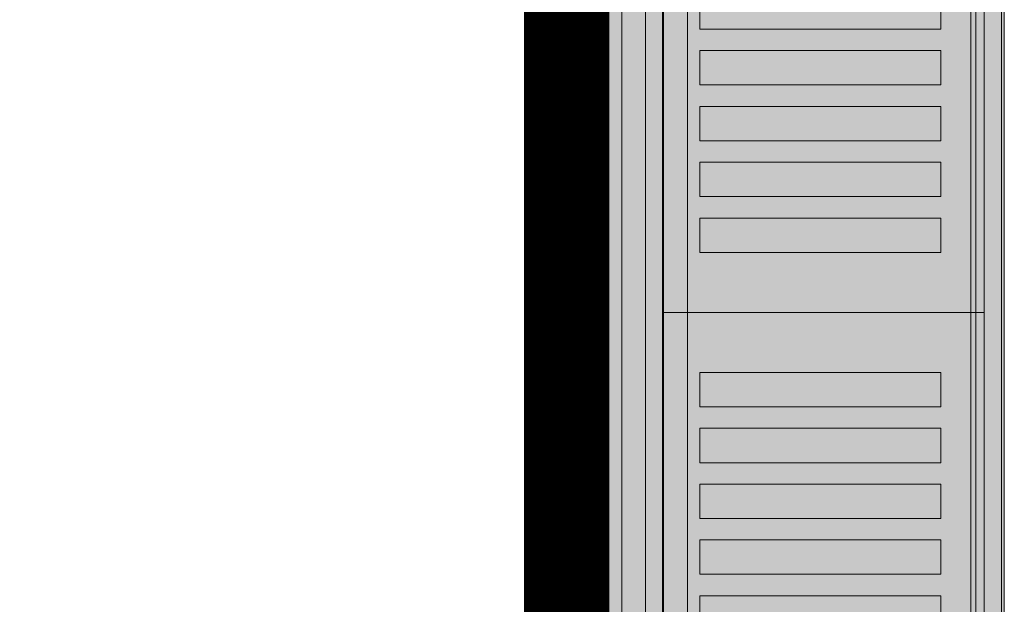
# Model space of a CAD drawing. Header units: millimetres. Extents: x -750 to 57307, y -2234 to 18901.
# Tile 85 of 102: x 20934 to 21164, y 14549 to 14686. Entities that reach past the tile are written whole.
import ezdxf

# ---------------------------------------------------------------- set-up
doc = ezdxf.new("R2010")
doc.units = ezdxf.units.MM
doc.header["$MEASUREMENT"] = 0
doc.linetypes.add('DASHED', pattern=[19.05, 12.7, -6.35])
doc.linetypes.add('HIDDEN', pattern=[0.375, 0.25, -0.125])
for name, color, linetype, lineweight, true_color in [('FLOOR RAISE', 4, 'DASHED', 0, 0x00ffff), ('GREY SCALE', 9, 'Continuous', 0, 0x808080), ('GREYSCALE', 9, 'Continuous', 0, 0x808080)]:
    doc.layers.add(name, color=color, linetype=linetype, lineweight=lineweight, true_color=true_color)

# ---------------------------------------------------------------- blocks, each defined once
blk = doc.blocks.new('FLOOR PLAN')
at = {"layer": 'GREYSCALE', "ltscale": 0.25}
h = blk.add_hatch(color=256, dxfattribs=at)
h.dxf.hatch_style = 1
h.paths.add_polyline_path([(21062.97, 12139.25), (21062.97, 12060.09), (21164.25, 12060.09), (21164.25, 18121.51), (21062.97, 18121.51), (21062.97, 12212.62)])
for p, q in [((21163.58, 12069.11), (21163.58, 18149.45)), ((21164.25, 12060.09), (21164.25, 18121.51)), ((21061.98, 17995.41), (21061.98, 12069.11)), ((21062.97, 17967.96), (21062.97, 12060.09))]:
    blk.add_line(p, q, dxfattribs=at)
at = {"layer": 'GREYSCALE'}
for p, q in [((21084.4, 14617.16), (21084.4, 15018.13)), ((21159.58, 15018.13), (21159.58, 14617.16)), ((21074.88, 14968.01), (21074.88, 14266.31)), ((21093.1, 14683.32), (21093.1, 14691.34)), ((21149.4, 14691.34), (21149.4, 14683.32)), ((21149.4, 14683.32), (21093.1, 14683.32)), ((21093.1, 14670.29), (21093.1, 14678.3)), ((21093.1, 14678.3), (21149.4, 14678.3)), ((21149.4, 14678.3), (21149.4, 14670.29)), ((21149.4, 14670.29), (21093.1, 14670.29)), ((21093.1, 14657.25), (21093.1, 14665.27)), ((21093.1, 14665.27), (21149.4, 14665.27)), ((21149.4, 14665.27), (21149.4, 14657.25)), ((21149.4, 14657.25), (21093.1, 14657.25)), ((21093.1, 14644.22), (21093.1, 14652.24)), ((21093.1, 14652.24), (21149.4, 14652.24)), ((21149.4, 14652.24), (21149.4, 14644.22)), ((21149.4, 14644.22), (21093.1, 14644.22)), ((21093.1, 14631.19), (21093.1, 14639.21)), ((21093.1, 14639.21), (21149.4, 14639.21)), ((21149.4, 14639.21), (21149.4, 14631.19)), ((21149.4, 14631.19), (21093.1, 14631.19)), ((21159.58, 14617.16), (21084.4, 14617.16)), ((21084.4, 14216.19), (21084.4, 14617.16)), ((21084.4, 14617.16), (21159.58, 14617.16)), ((21159.58, 14617.16), (21159.58, 14216.19)), ((21093.1, 14595.1), (21093.1, 14603.12)), ((21093.1, 14603.12), (21149.4, 14603.12)), ((21149.4, 14603.12), (21149.4, 14595.1)), ((21149.4, 14595.1), (21093.1, 14595.1)), ((21093.1, 14582.07), (21093.1, 14590.09)), ((21093.1, 14590.09), (21149.4, 14590.09)), ((21149.4, 14590.09), (21149.4, 14582.07)), ((21149.4, 14582.07), (21093.1, 14582.07)), ((21093.1, 14569.04), (21093.1, 14577.06)), ((21093.1, 14577.06), (21149.4, 14577.06)), ((21149.4, 14577.06), (21149.4, 14569.04)), ((21149.4, 14569.04), (21093.1, 14569.04)), ((21093.1, 14556.01), (21093.1, 14564.03)), ((21093.1, 14564.03), (21149.4, 14564.03)), ((21149.4, 14564.03), (21149.4, 14556.01)), ((21149.4, 14556.01), (21093.1, 14556.01)), ((21093.1, 14542.98), (21093.1, 14551)), ((21093.1, 14551), (21149.4, 14551)), ((21149.4, 14551), (21149.4, 14542.98))]:
    blk.add_line(p, q, dxfattribs=at)
at = {"layer": 'GREYSCALE', "extrusion": (-1.83697e-16, -1, 0)}
for p, q in [((21090.02, 14617.16, 917.22), (21156.39, 14617.16, 917.22)), ((21159.58, 14617.16, 919.24), (21159.58, 14617.16, 958.32))]:
    blk.add_line(p, q, dxfattribs=at)
at = {"layer": 'GREYSCALE', "extrusion": (1.83697e-16, 1, 0)}
for p, q in [((21090.02, 14617.16, 917.22), (21156.39, 14617.16, 917.22)), ((21159.58, 14617.16, 919.24), (21159.58, 14617.16, 958.32))]:
    blk.add_line(p, q, dxfattribs=at)
at = {"layer": 'GREYSCALE', "extrusion": (-1.83697e-16, -1, 3.36246e-32)}
blk.add_arc((21085.88, 919.52, -14617.16), 1.48, 147.1493, 235.7803, dxfattribs=at)
at = {"layer": 'GREYSCALE', "extrusion": (1.83697e-16, 1, -3.36246e-32)}
blk.add_arc((-21085.88, 919.52, 14617.16), 1.48, 304.2197, 32.8507, dxfattribs=at)
at = {"layer": 'GREYSCALE', "extrusion": (-1.83697e-16, -1, -1.39198e-32)}
blk.add_arc((21156.7, 875.42, -14617.16), 84.91, 89.3939, 148.0738, dxfattribs=at)
at = {"layer": 'GREYSCALE', "extrusion": (1.83697e-16, 1, 1.39198e-32)}
blk.add_arc((-21156.7, 875.42, 14617.16), 84.91, 31.9262, 90.6061, dxfattribs=at)
at = {"layer": 'GREYSCALE', "extrusion": (-1.83697e-16, -1, 2.18971e-32)}
blk.add_arc((21090.02, 929.18, -14617.16), 11.97, 245.4671, 270, dxfattribs=at)
at = {"layer": 'GREYSCALE', "extrusion": (1.83697e-16, 1, -2.18971e-32)}
blk.add_arc((-21090.02, 929.18, 14617.16), 11.97, 270, 294.5329, dxfattribs=at)
at = {"layer": 'GREYSCALE', "extrusion": (-1.83697e-16, -1, -4.23243e-32)}
blk.add_arc((21156.85, 921.22, -14617.16), 4.03, 263.4677, 301.7626, dxfattribs=at)
at = {"layer": 'GREYSCALE', "extrusion": (1.83697e-16, 1, 4.23243e-32)}
blk.add_arc((-21156.85, 921.22, 14617.16), 4.03, 238.2374, 276.5323, dxfattribs=at)
at = {"layer": 'GREYSCALE', "extrusion": (-1.83697e-16, -1, 4.87596e-32)}
blk.add_arc((21157.58, 958.32, -14617.16), 2, 359.9661, 89.4429, dxfattribs=at)
at = {"layer": 'GREYSCALE', "extrusion": (1.83697e-16, 1, -4.87596e-32)}
blk.add_arc((-21157.58, 958.32, 14617.16), 2, 90.5571, 180.0339, dxfattribs=at)
at = {"layer": 'GREYSCALE', "extrusion": (-1.83697e-16, -1, -3.65705e-32)}
blk.add_arc((21157.58, 919.24, -14617.16), 2, 313.9661, 359.965, dxfattribs=at)
at = {"layer": 'GREYSCALE', "extrusion": (1.83697e-16, 1, 3.65705e-32)}
blk.add_arc((-21157.58, 919.24, 14617.16), 2, 180.035, 226.0339, dxfattribs=at)
at = {"layer": 'GREYSCALE', "ltscale": 0.25, "invisible_edges": 5}
blk.add_3dface([(21080.39, 15018.13, 902.18), (21074.88, 14968.01, 902.18), (21074.88, 14266.31, 902.18), (21080.39, 14216.19, 902.18)], dxfattribs=at)
at = {"layer": 'GREYSCALE'}
for points, invisible_edges in [([(21084.64, 15018.13, 920.32), (21084.43, 15018.13, 919.79), (21084.43, 14617.16, 919.79), (21084.64, 14617.16, 920.32)], 2), ([(21084.43, 15018.13, 919.79), (21084.43, 15018.13, 919.23), (21084.43, 14617.16, 919.23), (21084.43, 14617.16, 919.79)], 10), ([(21084.43, 15018.13, 919.23), (21084.65, 15018.13, 918.7), (21084.65, 14617.16, 918.7), (21084.43, 14617.16, 919.23)], 10), ([(21084.64, 15018.13, 920.32), (21088.62, 15018.13, 926.29), (21088.62, 14617.16, 926.29), (21084.64, 14617.16, 920.32)], 2), ([(21084.65, 15018.13, 918.7), (21085.05, 15018.13, 918.3), (21085.05, 14617.16, 918.3), (21084.65, 14617.16, 918.7)], 10), ([(21085.05, 15018.13, 918.3), (21086.28, 15018.13, 917.82), (21086.28, 14617.16, 917.82), (21085.05, 14617.16, 918.3)], 10), ([(21086.28, 15018.13, 917.82), (21087.55, 15018.13, 917.47), (21087.55, 14617.16, 917.47), (21086.28, 14617.16, 917.82)], 10), ([(21087.55, 15018.13, 917.47), (21088.86, 15018.13, 917.27), (21088.86, 14617.16, 917.27), (21087.55, 14617.16, 917.47)], 10), ([(21088.86, 15018.13, 917.27), (21090.18, 15018.13, 917.22), (21090.18, 14617.16, 917.22), (21088.86, 14617.16, 917.27)], 8), ([(21156.39, 15018.13, 917.22), (21157.07, 15018.13, 917.2), (21157.07, 14617.16, 917.2), (21156.39, 14617.16, 917.22)], 2), ([(21157.07, 15018.13, 917.2), (21157.73, 15018.13, 917.29), (21157.73, 14617.16, 917.29), (21157.07, 14617.16, 917.2)], 10), ([(21158.36, 15018.13, 960.16), (21157.6, 15018.13, 960.32), (21157.6, 14617.16, 960.32), (21158.36, 14617.16, 960.16)], 8), ([(21157.73, 15018.13, 917.29), (21158.37, 15018.13, 917.49), (21158.37, 14617.16, 917.49), (21157.73, 14617.16, 917.29)], 10), ([(21159, 15018.13, 959.73), (21158.36, 15018.13, 960.16), (21158.36, 14617.16, 960.16), (21159, 14617.16, 959.73)], 10), ([(21158.37, 15018.13, 917.49), (21158.97, 15018.13, 917.79), (21158.97, 14617.16, 917.79), (21158.37, 14617.16, 917.49)], 10), ([(21158.97, 15018.13, 917.79), (21159.23, 15018.13, 918.1), (21159.23, 14617.16, 918.1), (21158.97, 14617.16, 917.79)], 10), ([(21159.43, 15018.13, 959.08), (21159, 15018.13, 959.73), (21159, 14617.16, 959.73), (21159.43, 14617.16, 959.08)], 10), ([(21159.23, 15018.13, 918.1), (21159.42, 15018.13, 918.45), (21159.42, 14617.16, 918.45), (21159.23, 14617.16, 918.1)], 10), ([(21159.42, 15018.13, 918.45), (21159.54, 15018.13, 918.84), (21159.54, 14617.16, 918.84), (21159.42, 14617.16, 918.45)], 10), ([(21159.58, 15018.13, 958.32), (21159.43, 15018.13, 959.08), (21159.43, 14617.16, 959.08), (21159.58, 14617.16, 958.32)], 2), ([(21159.54, 15018.13, 918.84), (21159.58, 15018.13, 919.24), (21159.58, 14617.16, 919.24), (21159.54, 14617.16, 918.84)], 8), ([(21088.62, 14691.34, 926.29), (21088.62, 14683.32, 926.29), (21093.1, 14683.32, 931.88), (21093.1, 14691.34, 931.88)], 11), ([(21149.4, 14691.34, 960.08), (21149.4, 14683.32, 960.08), (21157.6, 14683.32, 960.32), (21157.6, 14691.34, 960.32)], 10), ([(21093.1, 14683.32, 931.88), (21098.05, 14683.32, 937.08), (21098.05, 14678.3, 937.08), (21093.1, 14678.3, 931.88)], 10), ([(21098.05, 14683.32, 937.08), (21103.43, 14683.32, 941.82), (21103.43, 14678.3, 941.82), (21098.05, 14678.3, 937.08)], 10), ([(21103.43, 14683.32, 941.82), (21109.2, 14683.32, 946.09), (21109.2, 14678.3, 946.09), (21103.43, 14678.3, 941.82)], 10), ([(21109.2, 14683.32, 946.09), (21115.31, 14683.32, 949.84), (21115.31, 14678.3, 949.84), (21109.2, 14678.3, 946.09)], 10), ([(21115.31, 14683.32, 949.84), (21121.72, 14683.32, 953.05), (21121.72, 14678.3, 953.05), (21115.31, 14678.3, 949.84)], 10), ([(21121.72, 14683.32, 953.05), (21128.39, 14683.32, 955.7), (21128.39, 14678.3, 955.7), (21121.72, 14678.3, 953.05)], 10), ([(21128.39, 14683.32, 955.7), (21135.25, 14683.32, 957.76), (21135.25, 14678.3, 957.76), (21128.39, 14678.3, 955.7)], 10), ([(21135.25, 14683.32, 957.76), (21142.28, 14683.32, 959.23), (21142.28, 14678.3, 959.23), (21135.25, 14678.3, 957.76)], 10), ([(21142.28, 14683.32, 959.23), (21149.4, 14683.32, 960.08), (21149.4, 14678.3, 960.08), (21142.28, 14678.3, 959.23)], 10), ([(21157.6, 14683.32, 960.32), (21157.6, 14678.3, 960.32), (21149.4, 14678.3, 960.08), (21149.4, 14683.32, 960.08)], 14), ([(21088.62, 14678.3, 926.29), (21088.62, 14670.29, 926.29), (21093.1, 14670.29, 931.88), (21093.1, 14678.3, 931.88)], 11), ([(21149.4, 14678.3, 960.08), (21149.4, 14670.29, 960.08), (21157.6, 14670.29, 960.32), (21157.6, 14678.3, 960.32)], 10), ([(21093.1, 14670.29, 931.88), (21098.05, 14670.29, 937.08), (21098.05, 14665.27, 937.08), (21093.1, 14665.27, 931.88)], 10), ([(21098.05, 14670.29, 937.08), (21103.43, 14670.29, 941.82), (21103.43, 14665.27, 941.82), (21098.05, 14665.27, 937.08)], 10), ([(21103.43, 14670.29, 941.82), (21109.2, 14670.29, 946.09), (21109.2, 14665.27, 946.09), (21103.43, 14665.27, 941.82)], 10), ([(21109.2, 14670.29, 946.09), (21115.31, 14670.29, 949.84), (21115.31, 14665.27, 949.84), (21109.2, 14665.27, 946.09)], 10), ([(21115.31, 14670.29, 949.84), (21121.72, 14670.29, 953.05), (21121.72, 14665.27, 953.05), (21115.31, 14665.27, 949.84)], 10), ([(21121.72, 14670.29, 953.05), (21128.39, 14670.29, 955.7), (21128.39, 14665.27, 955.7), (21121.72, 14665.27, 953.05)], 10), ([(21128.39, 14670.29, 955.7), (21135.25, 14670.29, 957.76), (21135.25, 14665.27, 957.76), (21128.39, 14665.27, 955.7)], 10), ([(21135.25, 14670.29, 957.76), (21142.28, 14670.29, 959.23), (21142.28, 14665.27, 959.23), (21135.25, 14665.27, 957.76)], 10), ([(21142.28, 14670.29, 959.23), (21149.4, 14670.29, 960.08), (21149.4, 14665.27, 960.08), (21142.28, 14665.27, 959.23)], 10), ([(21157.6, 14670.29, 960.32), (21157.6, 14665.27, 960.32), (21149.4, 14665.27, 960.08), (21149.4, 14670.29, 960.08)], 14), ([(21088.62, 14665.27, 926.29), (21088.62, 14657.25, 926.29), (21093.1, 14657.25, 931.88), (21093.1, 14665.27, 931.88)], 11), ([(21149.4, 14665.27, 960.08), (21149.4, 14657.25, 960.08), (21157.6, 14657.25, 960.32), (21157.6, 14665.27, 960.32)], 10), ([(21093.1, 14657.25, 931.88), (21098.05, 14657.25, 937.08), (21098.05, 14652.24, 937.08), (21093.1, 14652.24, 931.88)], 10), ([(21098.05, 14657.25, 937.08), (21103.43, 14657.25, 941.82), (21103.43, 14652.24, 941.82), (21098.05, 14652.24, 937.08)], 10), ([(21103.43, 14657.25, 941.82), (21109.2, 14657.25, 946.09), (21109.2, 14652.24, 946.09), (21103.43, 14652.24, 941.82)], 10), ([(21109.2, 14657.25, 946.09), (21115.31, 14657.25, 949.84), (21115.31, 14652.24, 949.84), (21109.2, 14652.24, 946.09)], 10), ([(21115.31, 14657.25, 949.84), (21121.72, 14657.25, 953.05), (21121.72, 14652.24, 953.05), (21115.31, 14652.24, 949.84)], 10), ([(21121.72, 14657.25, 953.05), (21128.39, 14657.25, 955.7), (21128.39, 14652.24, 955.7), (21121.72, 14652.24, 953.05)], 10), ([(21128.39, 14657.25, 955.7), (21135.25, 14657.25, 957.76), (21135.25, 14652.24, 957.76), (21128.39, 14652.24, 955.7)], 10), ([(21135.25, 14657.25, 957.76), (21142.28, 14657.25, 959.23), (21142.28, 14652.24, 959.23), (21135.25, 14652.24, 957.76)], 10), ([(21142.28, 14657.25, 959.23), (21149.4, 14657.25, 960.08), (21149.4, 14652.24, 960.08), (21142.28, 14652.24, 959.23)], 10), ([(21157.6, 14657.25, 960.32), (21157.6, 14652.24, 960.32), (21149.4, 14652.24, 960.08), (21149.4, 14657.25, 960.08)], 14), ([(21088.62, 14652.24, 926.29), (21088.62, 14644.22, 926.29), (21093.1, 14644.22, 931.88), (21093.1, 14652.24, 931.88)], 11), ([(21149.4, 14652.24, 960.08), (21149.4, 14644.22, 960.08), (21157.6, 14644.22, 960.32), (21157.6, 14652.24, 960.32)], 10), ([(21093.1, 14644.22, 931.88), (21098.05, 14644.22, 937.08), (21098.05, 14639.21, 937.08), (21093.1, 14639.21, 931.88)], 10), ([(21098.05, 14644.22, 937.08), (21103.43, 14644.22, 941.82), (21103.43, 14639.21, 941.82), (21098.05, 14639.21, 937.08)], 10), ([(21103.43, 14644.22, 941.82), (21109.2, 14644.22, 946.09), (21109.2, 14639.21, 946.09), (21103.43, 14639.21, 941.82)], 10), ([(21109.2, 14644.22, 946.09), (21115.31, 14644.22, 949.84), (21115.31, 14639.21, 949.84), (21109.2, 14639.21, 946.09)], 10), ([(21115.31, 14644.22, 949.84), (21121.72, 14644.22, 953.05), (21121.72, 14639.21, 953.05), (21115.31, 14639.21, 949.84)], 10), ([(21121.72, 14644.22, 953.05), (21128.39, 14644.22, 955.7), (21128.39, 14639.21, 955.7), (21121.72, 14639.21, 953.05)], 10), ([(21128.39, 14644.22, 955.7), (21135.25, 14644.22, 957.76), (21135.25, 14639.21, 957.76), (21128.39, 14639.21, 955.7)], 10), ([(21135.25, 14644.22, 957.76), (21142.28, 14644.22, 959.23), (21142.28, 14639.21, 959.23), (21135.25, 14639.21, 957.76)], 10), ([(21142.28, 14644.22, 959.23), (21149.4, 14644.22, 960.08), (21149.4, 14639.21, 960.08), (21142.28, 14639.21, 959.23)], 10), ([(21157.6, 14644.22, 960.32), (21157.6, 14639.21, 960.32), (21149.4, 14639.21, 960.08), (21149.4, 14644.22, 960.08)], 14), ([(21088.62, 14639.21, 926.29), (21088.62, 14631.19, 926.29), (21093.1, 14631.19, 931.88), (21093.1, 14639.21, 931.88)], 11), ([(21149.4, 14639.21, 960.08), (21149.4, 14631.19, 960.08), (21157.6, 14631.19, 960.32), (21157.6, 14639.21, 960.32)], 10), ([(21088.62, 14617.16, 926.29), (21093.1, 14617.16, 931.88), (21093.1, 14631.19, 931.88), (21088.62, 14631.19, 926.29)], 14), ([(21093.1, 14617.16, 931.88), (21098.05, 14617.16, 937.08), (21098.05, 14631.19, 937.08), (21093.1, 14631.19, 931.88)], 10), ([(21098.05, 14617.16, 937.08), (21103.43, 14617.16, 941.82), (21103.43, 14631.19, 941.82), (21098.05, 14631.19, 937.08)], 10), ([(21103.43, 14617.16, 941.82), (21109.2, 14617.16, 946.09), (21109.2, 14631.19, 946.09), (21103.43, 14631.19, 941.82)], 10), ([(21109.2, 14617.16, 946.09), (21115.31, 14617.16, 949.84), (21115.31, 14631.19, 949.84), (21109.2, 14631.19, 946.09)], 10), ([(21115.31, 14617.16, 949.84), (21121.72, 14617.16, 953.05), (21121.72, 14631.19, 953.05), (21115.31, 14631.19, 949.84)], 10), ([(21121.72, 14617.16, 953.05), (21128.39, 14617.16, 955.7), (21128.39, 14631.19, 955.7), (21121.72, 14631.19, 953.05)], 10), ([(21128.39, 14617.16, 955.7), (21135.25, 14617.16, 957.76), (21135.25, 14631.19, 957.76), (21128.39, 14631.19, 955.7)], 10), ([(21135.25, 14617.16, 957.76), (21142.28, 14617.16, 959.23), (21142.28, 14631.19, 959.23), (21135.25, 14631.19, 957.76)], 10), ([(21142.28, 14617.16, 959.23), (21149.4, 14617.16, 960.08), (21149.4, 14631.19, 960.08), (21142.28, 14631.19, 959.23)], 10), ([(21149.4, 14617.16, 960.08), (21157.6, 14617.16, 960.32), (21157.6, 14631.19, 960.32), (21149.4, 14631.19, 960.08)], 12), ([(21084.64, 14617.16, 920.32), (21084.43, 14617.16, 919.79), (21084.43, 14216.19, 919.79), (21084.64, 14216.19, 920.32)], 2), ([(21084.43, 14617.16, 919.79), (21084.43, 14617.16, 919.23), (21084.43, 14216.19, 919.23), (21084.43, 14216.19, 919.79)], 10), ([(21084.43, 14617.16, 919.23), (21084.65, 14617.16, 918.7), (21084.65, 14216.19, 918.7), (21084.43, 14216.19, 919.23)], 10), ([(21084.64, 14617.16, 920.32), (21088.62, 14617.16, 926.29), (21088.62, 14216.19, 926.29), (21084.64, 14216.19, 920.32)], 2), ([(21084.65, 14617.16, 918.7), (21085.05, 14617.16, 918.3), (21085.05, 14216.19, 918.3), (21084.65, 14216.19, 918.7)], 10), ([(21085.05, 14617.16, 918.3), (21086.28, 14617.16, 917.82), (21086.28, 14216.19, 917.82), (21085.05, 14216.19, 918.3)], 10), ([(21086.28, 14617.16, 917.82), (21087.55, 14617.16, 917.47), (21087.55, 14216.19, 917.47), (21086.28, 14216.19, 917.82)], 10), ([(21087.55, 14617.16, 917.47), (21088.86, 14617.16, 917.27), (21088.86, 14216.19, 917.27), (21087.55, 14216.19, 917.47)], 10), ([(21088.62, 14617.16, 926.29), (21093.1, 14617.16, 931.88), (21093.1, 14603.12, 931.88), (21088.62, 14603.12, 926.29)], 14), ([(21088.86, 14617.16, 917.27), (21090.18, 14617.16, 917.22), (21090.18, 14216.19, 917.22), (21088.86, 14216.19, 917.27)], 8), ([(21093.1, 14617.16, 931.88), (21098.05, 14617.16, 937.08), (21098.05, 14603.12, 937.08), (21093.1, 14603.12, 931.88)], 10), ([(21098.05, 14617.16, 937.08), (21103.43, 14617.16, 941.82), (21103.43, 14603.12, 941.82), (21098.05, 14603.12, 937.08)], 10), ([(21103.43, 14617.16, 941.82), (21109.2, 14617.16, 946.09), (21109.2, 14603.12, 946.09), (21103.43, 14603.12, 941.82)], 10), ([(21109.2, 14617.16, 946.09), (21115.31, 14617.16, 949.84), (21115.31, 14603.12, 949.84), (21109.2, 14603.12, 946.09)], 10), ([(21115.31, 14617.16, 949.84), (21121.72, 14617.16, 953.05), (21121.72, 14603.12, 953.05), (21115.31, 14603.12, 949.84)], 10), ([(21121.72, 14617.16, 953.05), (21128.39, 14617.16, 955.7), (21128.39, 14603.12, 955.7), (21121.72, 14603.12, 953.05)], 10), ([(21128.39, 14617.16, 955.7), (21135.25, 14617.16, 957.76), (21135.25, 14603.12, 957.76), (21128.39, 14603.12, 955.7)], 10), ([(21135.25, 14617.16, 957.76), (21142.28, 14617.16, 959.23), (21142.28, 14603.12, 959.23), (21135.25, 14603.12, 957.76)], 10), ([(21142.28, 14617.16, 959.23), (21149.4, 14617.16, 960.08), (21149.4, 14603.12, 960.08), (21142.28, 14603.12, 959.23)], 10), ([(21149.4, 14617.16, 960.08), (21157.6, 14617.16, 960.32), (21157.6, 14603.12, 960.32), (21149.4, 14603.12, 960.08)], 12), ([(21156.39, 14617.16, 917.22), (21157.07, 14617.16, 917.2), (21157.07, 14216.19, 917.2), (21156.39, 14216.19, 917.22)], 2), ([(21157.07, 14617.16, 917.2), (21157.73, 14617.16, 917.29), (21157.73, 14216.19, 917.29), (21157.07, 14216.19, 917.2)], 10), ([(21158.36, 14617.16, 960.16), (21157.6, 14617.16, 960.32), (21157.6, 14216.19, 960.32), (21158.36, 14216.19, 960.16)], 8), ([(21157.73, 14617.16, 917.29), (21158.37, 14617.16, 917.49), (21158.37, 14216.19, 917.49), (21157.73, 14216.19, 917.29)], 10), ([(21159, 14617.16, 959.73), (21158.36, 14617.16, 960.16), (21158.36, 14216.19, 960.16), (21159, 14216.19, 959.73)], 10), ([(21158.37, 14617.16, 917.49), (21158.97, 14617.16, 917.79), (21158.97, 14216.19, 917.79), (21158.37, 14216.19, 917.49)], 10), ([(21158.97, 14617.16, 917.79), (21159.23, 14617.16, 918.1), (21159.23, 14216.19, 918.1), (21158.97, 14216.19, 917.79)], 10), ([(21159.43, 14617.16, 959.08), (21159, 14617.16, 959.73), (21159, 14216.19, 959.73), (21159.43, 14216.19, 959.08)], 10), ([(21159.23, 14617.16, 918.1), (21159.42, 14617.16, 918.45), (21159.42, 14216.19, 918.45), (21159.23, 14216.19, 918.1)], 10), ([(21159.42, 14617.16, 918.45), (21159.54, 14617.16, 918.84), (21159.54, 14216.19, 918.84), (21159.42, 14216.19, 918.45)], 10), ([(21159.58, 14617.16, 958.32), (21159.43, 14617.16, 959.08), (21159.43, 14216.19, 959.08), (21159.58, 14216.19, 958.32)], 2), ([(21159.54, 14617.16, 918.84), (21159.58, 14617.16, 919.24), (21159.58, 14216.19, 919.24), (21159.54, 14216.19, 918.84)], 8), ([(21088.62, 14603.12, 926.29), (21088.62, 14595.1, 926.29), (21093.1, 14595.1, 931.88), (21093.1, 14603.12, 931.88)], 11), ([(21149.4, 14603.12, 960.08), (21149.4, 14595.1, 960.08), (21157.6, 14595.1, 960.32), (21157.6, 14603.12, 960.32)], 10), ([(21093.1, 14595.1, 931.88), (21098.05, 14595.1, 937.08), (21098.05, 14590.09, 937.08), (21093.1, 14590.09, 931.88)], 10), ([(21098.05, 14595.1, 937.08), (21103.43, 14595.1, 941.82), (21103.43, 14590.09, 941.82), (21098.05, 14590.09, 937.08)], 10), ([(21103.43, 14595.1, 941.82), (21109.2, 14595.1, 946.09), (21109.2, 14590.09, 946.09), (21103.43, 14590.09, 941.82)], 10), ([(21109.2, 14595.1, 946.09), (21115.31, 14595.1, 949.84), (21115.31, 14590.09, 949.84), (21109.2, 14590.09, 946.09)], 10), ([(21115.31, 14595.1, 949.84), (21121.72, 14595.1, 953.05), (21121.72, 14590.09, 953.05), (21115.31, 14590.09, 949.84)], 10), ([(21121.72, 14595.1, 953.05), (21128.39, 14595.1, 955.7), (21128.39, 14590.09, 955.7), (21121.72, 14590.09, 953.05)], 10), ([(21128.39, 14595.1, 955.7), (21135.25, 14595.1, 957.76), (21135.25, 14590.09, 957.76), (21128.39, 14590.09, 955.7)], 10), ([(21135.25, 14595.1, 957.76), (21142.28, 14595.1, 959.23), (21142.28, 14590.09, 959.23), (21135.25, 14590.09, 957.76)], 10), ([(21142.28, 14595.1, 959.23), (21149.4, 14595.1, 960.08), (21149.4, 14590.09, 960.08), (21142.28, 14590.09, 959.23)], 10), ([(21157.6, 14595.1, 960.32), (21157.6, 14590.09, 960.32), (21149.4, 14590.09, 960.08), (21149.4, 14595.1, 960.08)], 14), ([(21088.62, 14590.09, 926.29), (21088.62, 14582.07, 926.29), (21093.1, 14582.07, 931.88), (21093.1, 14590.09, 931.88)], 11), ([(21149.4, 14590.09, 960.08), (21149.4, 14582.07, 960.08), (21157.6, 14582.07, 960.32), (21157.6, 14590.09, 960.32)], 10), ([(21093.1, 14582.07, 931.88), (21098.05, 14582.07, 937.08), (21098.05, 14577.06, 937.08), (21093.1, 14577.06, 931.88)], 10), ([(21098.05, 14582.07, 937.08), (21103.43, 14582.07, 941.82), (21103.43, 14577.06, 941.82), (21098.05, 14577.06, 937.08)], 10), ([(21103.43, 14582.07, 941.82), (21109.2, 14582.07, 946.09), (21109.2, 14577.06, 946.09), (21103.43, 14577.06, 941.82)], 10), ([(21109.2, 14582.07, 946.09), (21115.31, 14582.07, 949.84), (21115.31, 14577.06, 949.84), (21109.2, 14577.06, 946.09)], 10), ([(21115.31, 14582.07, 949.84), (21121.72, 14582.07, 953.05), (21121.72, 14577.06, 953.05), (21115.31, 14577.06, 949.84)], 10), ([(21121.72, 14582.07, 953.05), (21128.39, 14582.07, 955.7), (21128.39, 14577.06, 955.7), (21121.72, 14577.06, 953.05)], 10), ([(21128.39, 14582.07, 955.7), (21135.25, 14582.07, 957.76), (21135.25, 14577.06, 957.76), (21128.39, 14577.06, 955.7)], 10), ([(21135.25, 14582.07, 957.76), (21142.28, 14582.07, 959.23), (21142.28, 14577.06, 959.23), (21135.25, 14577.06, 957.76)], 10), ([(21142.28, 14582.07, 959.23), (21149.4, 14582.07, 960.08), (21149.4, 14577.06, 960.08), (21142.28, 14577.06, 959.23)], 10), ([(21157.6, 14582.07, 960.32), (21157.6, 14577.06, 960.32), (21149.4, 14577.06, 960.08), (21149.4, 14582.07, 960.08)], 14), ([(21088.62, 14577.06, 926.29), (21088.62, 14569.04, 926.29), (21093.1, 14569.04, 931.88), (21093.1, 14577.06, 931.88)], 11), ([(21149.4, 14577.06, 960.08), (21149.4, 14569.04, 960.08), (21157.6, 14569.04, 960.32), (21157.6, 14577.06, 960.32)], 10), ([(21093.1, 14569.04, 931.88), (21098.05, 14569.04, 937.08), (21098.05, 14564.03, 937.08), (21093.1, 14564.03, 931.88)], 10), ([(21098.05, 14569.04, 937.08), (21103.43, 14569.04, 941.82), (21103.43, 14564.03, 941.82), (21098.05, 14564.03, 937.08)], 10), ([(21103.43, 14569.04, 941.82), (21109.2, 14569.04, 946.09), (21109.2, 14564.03, 946.09), (21103.43, 14564.03, 941.82)], 10), ([(21109.2, 14569.04, 946.09), (21115.31, 14569.04, 949.84), (21115.31, 14564.03, 949.84), (21109.2, 14564.03, 946.09)], 10), ([(21115.31, 14569.04, 949.84), (21121.72, 14569.04, 953.05), (21121.72, 14564.03, 953.05), (21115.31, 14564.03, 949.84)], 10), ([(21121.72, 14569.04, 953.05), (21128.39, 14569.04, 955.7), (21128.39, 14564.03, 955.7), (21121.72, 14564.03, 953.05)], 10), ([(21128.39, 14569.04, 955.7), (21135.25, 14569.04, 957.76), (21135.25, 14564.03, 957.76), (21128.39, 14564.03, 955.7)], 10), ([(21135.25, 14569.04, 957.76), (21142.28, 14569.04, 959.23), (21142.28, 14564.03, 959.23), (21135.25, 14564.03, 957.76)], 10), ([(21142.28, 14569.04, 959.23), (21149.4, 14569.04, 960.08), (21149.4, 14564.03, 960.08), (21142.28, 14564.03, 959.23)], 10), ([(21157.6, 14569.04, 960.32), (21157.6, 14564.03, 960.32), (21149.4, 14564.03, 960.08), (21149.4, 14569.04, 960.08)], 14), ([(21088.62, 14564.03, 926.29), (21088.62, 14556.01, 926.29), (21093.1, 14556.01, 931.88), (21093.1, 14564.03, 931.88)], 11), ([(21149.4, 14564.03, 960.08), (21149.4, 14556.01, 960.08), (21157.6, 14556.01, 960.32), (21157.6, 14564.03, 960.32)], 10), ([(21093.1, 14556.01, 931.88), (21098.05, 14556.01, 937.08), (21098.05, 14551, 937.08), (21093.1, 14551, 931.88)], 10), ([(21098.05, 14556.01, 937.08), (21103.43, 14556.01, 941.82), (21103.43, 14551, 941.82), (21098.05, 14551, 937.08)], 10), ([(21103.43, 14556.01, 941.82), (21109.2, 14556.01, 946.09), (21109.2, 14551, 946.09), (21103.43, 14551, 941.82)], 10), ([(21109.2, 14556.01, 946.09), (21115.31, 14556.01, 949.84), (21115.31, 14551, 949.84), (21109.2, 14551, 946.09)], 10), ([(21115.31, 14556.01, 949.84), (21121.72, 14556.01, 953.05), (21121.72, 14551, 953.05), (21115.31, 14551, 949.84)], 10), ([(21121.72, 14556.01, 953.05), (21128.39, 14556.01, 955.7), (21128.39, 14551, 955.7), (21121.72, 14551, 953.05)], 10), ([(21128.39, 14556.01, 955.7), (21135.25, 14556.01, 957.76), (21135.25, 14551, 957.76), (21128.39, 14551, 955.7)], 10), ([(21135.25, 14556.01, 957.76), (21142.28, 14556.01, 959.23), (21142.28, 14551, 959.23), (21135.25, 14551, 957.76)], 10), ([(21142.28, 14556.01, 959.23), (21149.4, 14556.01, 960.08), (21149.4, 14551, 960.08), (21142.28, 14551, 959.23)], 10), ([(21157.6, 14556.01, 960.32), (21157.6, 14551, 960.32), (21149.4, 14551, 960.08), (21149.4, 14556.01, 960.08)], 14), ([(21088.62, 14551, 926.29), (21088.62, 14542.98, 926.29), (21093.1, 14542.98, 931.88), (21093.1, 14551, 931.88)], 11), ([(21149.4, 14551, 960.08), (21149.4, 14542.98, 960.08), (21157.6, 14542.98, 960.32), (21157.6, 14551, 960.32)], 10)]:
    blk.add_3dface(points, dxfattribs=dict(at, invisible_edges=invisible_edges))
for points in [[(21090.18, 15018.13, 917.22), (21156.39, 15018.13, 917.22), (21156.39, 14617.16, 917.22), (21090.18, 14617.16, 917.22)], [(21159.58, 15018.13, 919.24), (21159.58, 15018.13, 958.32), (21159.58, 14617.16, 958.32), (21159.58, 14617.16, 919.24)], [(21074.88, 14968.01, 902.18), (21074.88, 14266.31, 902.18), (20504.5, 14266.31, 902.18), (20504.5, 14968.01, 902.18)], [(21090.18, 14617.16, 917.22), (21156.39, 14617.16, 917.22), (21156.39, 14216.19, 917.22), (21090.18, 14216.19, 917.22)], [(21159.58, 14617.16, 919.24), (21159.58, 14617.16, 958.32), (21159.58, 14216.19, 958.32), (21159.58, 14216.19, 919.24)]]:
    blk.add_3dface(points, dxfattribs=at)

msp = doc.modelspace()

# ---------------------------------------------------------------- linework, layer by layer
at = {"layer": 'FLOOR RAISE', "linetype": 'HIDDEN', "ltscale": 500, "const_width": 20}
msp.add_lwpolyline([(13748.49, 12178.11, -0.331806), (21061.98, 18073.25, 1.216889)], format="xyb", dxfattribs=at)
msp.add_lwpolyline([(13767.89, 11263.15), (21061.98, 11267.01), (21061.98, 18073.25)], dxfattribs=at)

# ---------------------------------------------------------------- block references
at = {"layer": 'GREY SCALE', "ltscale": 5}
msp.add_blockref('FLOOR PLAN', (0, 0), dxfattribs=at)

doc.saveas('drawing.dxf')
